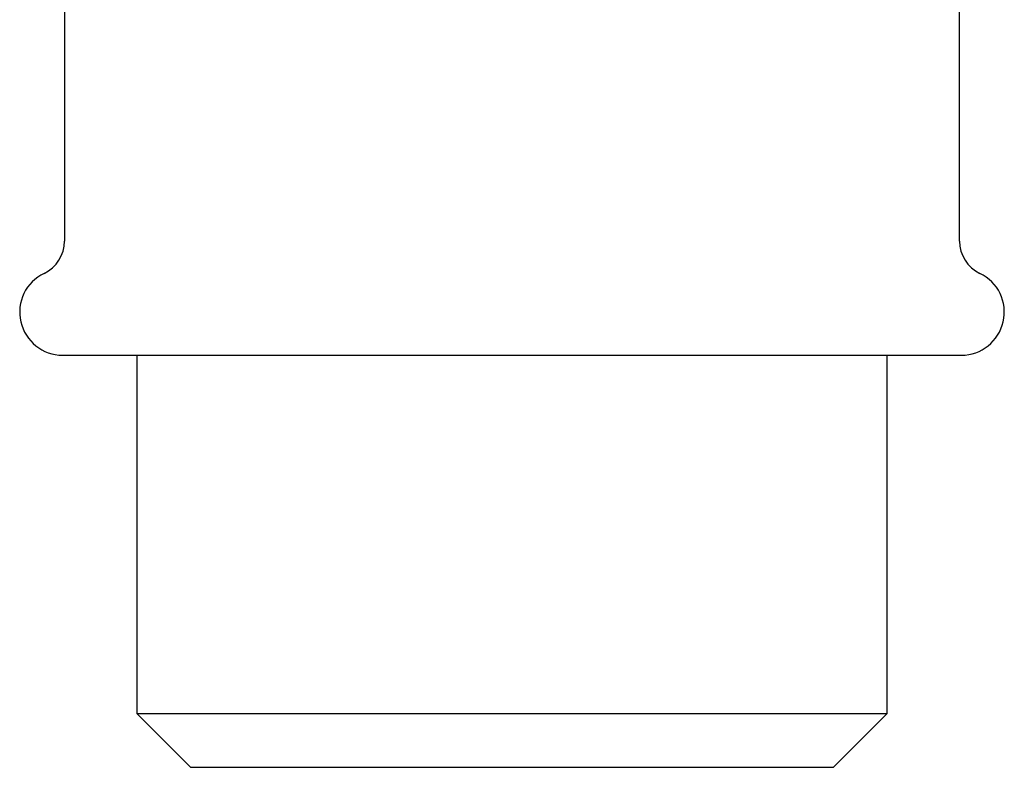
# Model space of a CAD drawing. Header units: millimetres. Extents: x 8 to 892, y 12 to 497.
# Tile 6 of 23: x 425 to 452, y 415 to 436. Entities that reach past the tile are written whole.
import ezdxf

# ---------------------------------------------------------------- set-up
doc = ezdxf.new("R2010")
doc.units = ezdxf.units.MM

msp = doc.modelspace()

# ---------------------------------------------------------------- linework, layer by layer
at = {"color": 7, "linetype": 'Continuous', "lineweight": 30}
for p, q in [((425.897, 437.841), (425.897, 430.025)), ((450.897, 430.025), (450.897, 437.841)), ((427.917, 426.841), (427.917, 416.841)), ((448.877, 416.841), (448.877, 426.841)), ((427.917, 416.841), (429.417, 415.341)), ((427.917, 416.841), (448.877, 416.841)), ((447.377, 415.341), (448.877, 416.841)), ((429.417, 415.341), (438.397, 415.341)), ((438.397, 415.341), (447.377, 415.341))]:
    msp.add_line(p, q, dxfattribs=at)
for centre, radius, start, end in [((424.897, 430.025), 1, 295.583, 0), ((451.897, 430.025), 1, 180, 244.417), ((425.847, 428.041), 1.2, 115.583, 270), ((450.947, 428.041), 1.2, 270, 64.417)]:
    msp.add_arc(centre, radius, start, end, dxfattribs=at)
msp.add_open_spline([(425.847, 426.841), (425.848, 426.841), (425.85, 426.841), (425.866, 426.841), (425.892, 426.841), (425.923, 426.841), (425.957, 426.841), (425.989, 426.841), (426.025, 426.841), (426.066, 426.841), (426.12, 426.841), (426.19, 426.841), (426.277, 426.841), (426.375, 426.841), (426.483, 426.841), (426.6, 426.841), (426.712, 426.841), (426.817, 426.841), (426.91, 426.841), (427.008, 426.841), (427.109, 426.841), (427.214, 426.841), (427.344, 426.841), (427.502, 426.841), (427.692, 426.841), (427.891, 426.841), (428.099, 426.841), (428.315, 426.841), (428.539, 426.841), (428.772, 426.841), (429.014, 426.841), (429.263, 426.841), (429.522, 426.841), (429.787, 426.841), (430.061, 426.841), (430.34, 426.841), (430.627, 426.841), (430.921, 426.841), (431.221, 426.841), (431.526, 426.841), (431.835, 426.841), (432.147, 426.841), (432.463, 426.841), (432.785, 426.841), (433.111, 426.841), (433.441, 426.841), (433.744, 426.841), (434.015, 426.841), (434.255, 426.841), (434.496, 426.841), (434.738, 426.841), (434.982, 426.841), (435.242, 426.841), (435.518, 426.841), (435.811, 426.841), (436.1, 426.841), (436.425, 426.841), (436.785, 426.841), (437.186, 426.841), (437.589, 426.841), (437.993, 426.841), (438.382, 426.841), (438.758, 426.841), (439.117, 426.841), (439.476, 426.841), (439.79, 426.841), (440.059, 426.841), (440.283, 426.841), (440.507, 426.841), (440.736, 426.841), (441.006, 426.841), (441.317, 426.841), (441.663, 426.841), (442.006, 426.841), (442.346, 426.841), (442.683, 426.841), (442.98, 426.841), (443.237, 426.841), (443.454, 426.841), (443.67, 426.841), (443.884, 426.841), (444.096, 426.841), (444.345, 426.841), (444.631, 426.841), (444.951, 426.841), (445.265, 426.841), (445.573, 426.841), (445.873, 426.841), (446.167, 426.841), (446.454, 426.841), (446.734, 426.841), (447.007, 426.841), (447.273, 426.841), (447.531, 426.841), (447.781, 426.841), (448.022, 426.841), (448.255, 426.841), (448.48, 426.841), (448.696, 426.841), (448.901, 426.841), (449.097, 426.841), (449.282, 426.841), (449.458, 426.841), (449.624, 426.841), (449.781, 426.841), (449.929, 426.841), (450.054, 426.841), (450.158, 426.841), (450.245, 426.841), (450.326, 426.841), (450.403, 426.841), (450.474, 426.841), (450.545, 426.841), (450.614, 426.841), (450.679, 426.841), (450.736, 426.841), (450.793, 426.841), (450.845, 426.841), (450.891, 426.841), (450.923, 426.841), (450.943, 426.841), (450.946, 426.841), (450.947, 426.841)], degree=3, knots=[0, 0, 0, 0, 0.0091494, 0.0182816, 0.0274042, 0.0365246, 0.04226, 0.0479993, 0.0537445, 0.0595736, 0.0656732, 0.0747336, 0.0837811, 0.0928232, 0.1018671, 0.1109202, 0.11999, 0.1260106, 0.1320215, 0.1380248, 0.1440225, 0.1500169, 0.15601, 0.1654302, 0.174861, 0.1843107, 0.1937187, 0.2031052, 0.2124783, 0.2218461, 0.231217, 0.240599, 0.2500004, 0.2594084, 0.2687949, 0.278168, 0.2875359, 0.2969068, 0.3062888, 0.3156902, 0.3249012, 0.334092, 0.3432701, 0.3524433, 0.3616193, 0.3708057, 0.3800102, 0.3864815, 0.3929422, 0.3993949, 0.4058423, 0.4122869, 0.4187316, 0.4263307, 0.4339379, 0.4415574, 0.4487609, 0.4590155, 0.469256, 0.4794932, 0.4897376, 0.5, 0.5091512, 0.5182845, 0.5274075, 0.5365278, 0.5422627, 0.5480013, 0.5537455, 0.5595736, 0.5656732, 0.5747336, 0.5837811, 0.5928232, 0.6018671, 0.6109202, 0.61999, 0.6260106, 0.6320215, 0.6380248, 0.6440225, 0.6500169, 0.65601, 0.6654302, 0.674861, 0.6843107, 0.6937187, 0.7031052, 0.7124783, 0.7218461, 0.731217, 0.740599, 0.7500004, 0.7594084, 0.7687949, 0.778168, 0.7875359, 0.7969068, 0.8062888, 0.8156902, 0.8249012, 0.834092, 0.8432701, 0.8524433, 0.8616193, 0.8708057, 0.8800102, 0.8864815, 0.8929422, 0.8993949, 0.9058423, 0.9122869, 0.9187316, 0.9263307, 0.9339379, 0.9415574, 0.9487595, 0.9590127, 0.9692526, 0.9794901, 0.9897356, 1, 1, 1, 1], dxfattribs=at)

doc.saveas('drawing.dxf')
